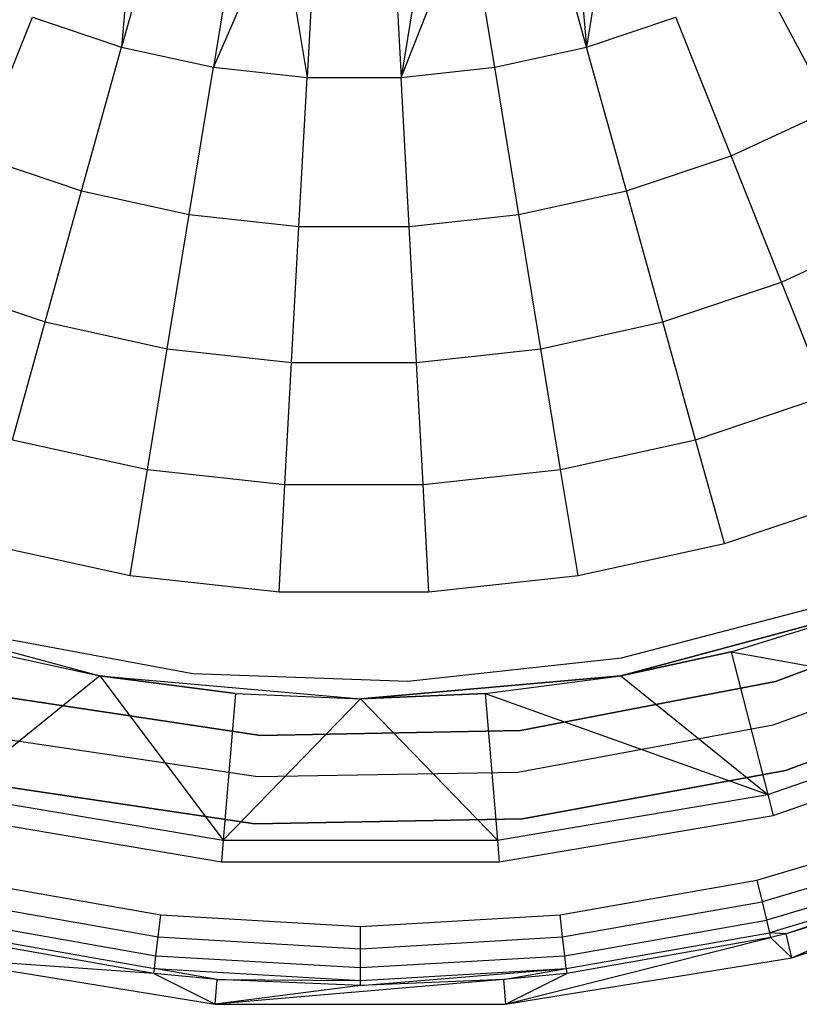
# Model space of a CAD drawing. Extents: x 0.04 to 8.34, y -4.15 to 4.15.
# Tile 6 of 34: x 3.61 to 4.94, y -3.05 to -1.38. Entities that reach past the tile are written whole.
import ezdxf

# ---------------------------------------------------------------- set-up
doc = ezdxf.new("R2010")
doc.units = 0
doc.header["$LTSCALE"] = 2.54
doc.layers.get('0').update_dxf_attribs({"color": 13, "linetype": 'CONTINUOUS'})

# ---------------------------------------------------------------- blocks, each defined once
blk = doc.blocks.new('MONOO_STL')
at = {"color": 0}
for p, q in [((4.6248, -1.1187, 2.4891), (4.5752, -1.4253, 2.1753)), ((4.6248, -1.1187, 2.4891), (4.5752, -1.4253, 2.1753)), ((3.8098, -1.1452, 2.4891), (3.786, -1.4253, 2.1753)), ((3.8098, -1.1452, 2.4891), (3.786, -1.4253, 2.1753)), ((4.5514, -1.1452, 2.4891), (4.5752, -1.4253, 2.1753)), ((4.5514, -1.1452, 2.4891), (4.5752, -1.4253, 2.1753)), ((3.8596, -1.1602, 2.4891), (3.786, -1.4253, 2.1753)), ((3.8596, -1.1602, 2.4891), (3.786, -1.4253, 2.1753)), ((4.5752, -1.4253, 2.1753), (4.5016, -1.1602, 2.4891)), ((4.5752, -1.4253, 2.1753), (4.5016, -1.1602, 2.4891)), ((3.9865, -1.1882, 2.4891), (3.942, -1.4596, 2.1753)), ((3.9865, -1.1882, 2.4891), (3.942, -1.4596, 2.1753)), ((4.0552, -1.1974, 2.4891), (3.942, -1.4596, 2.1753)), ((4.0552, -1.1974, 2.4891), (3.942, -1.4596, 2.1753)), ((4.0552, -1.1974, 2.4891), (4.1008, -1.4769, 2.1753)), ((4.0552, -1.1974, 2.4891), (4.1008, -1.4769, 2.1753)), ((4.1156, -1.2022, 2.4891), (4.1008, -1.4769, 2.1753)), ((4.1156, -1.2022, 2.4891), (4.1008, -1.4769, 2.1753)), ((4.2456, -1.2022, 2.4891), (4.2605, -1.4769, 2.1753)), ((4.2456, -1.2022, 2.4891), (4.2605, -1.4769, 2.1753)), ((4.2605, -1.4769, 2.1753), (4.3748, -1.1882, 2.4891)), ((4.2605, -1.4769, 2.1753), (4.3748, -1.1882, 2.4891)), ((4.306, -1.1974, 2.4891), (4.2605, -1.4769, 2.1753)), ((4.306, -1.1974, 2.4891), (4.2605, -1.4769, 2.1753)), ((4.4193, -1.4596, 2.1753), (4.3748, -1.1882, 2.4891)), ((4.4193, -1.4596, 2.1753), (4.3748, -1.1882, 2.4891)), ((4.9903, -1.5313, 1.8439), (4.8716, -1.3072, 2.1753)), ((4.9903, -1.5313, 1.8439), (4.8716, -1.3072, 2.1753)), ((3.5408, -1.6099, 1.8439), (3.6346, -1.3743, 2.1753)), ((3.5408, -1.6099, 1.8439), (3.6346, -1.3743, 2.1753)), ((3.6346, -1.3743, 2.1753), (3.786, -1.4253, 2.1753)), ((3.6346, -1.3743, 2.1753), (3.786, -1.4253, 2.1753)), ((4.5752, -1.4253, 2.1753), (4.7266, -1.3743, 2.1753)), ((4.5752, -1.4253, 2.1753), (4.7266, -1.3743, 2.1753)), ((4.8205, -1.6099, 1.8439), (4.7266, -1.3743, 2.1753)), ((4.8205, -1.6099, 1.8439), (4.7266, -1.3743, 2.1753)), ((3.7181, -1.6696, 1.8439), (3.786, -1.4253, 2.1753)), ((3.7181, -1.6696, 1.8439), (3.786, -1.4253, 2.1753)), ((3.786, -1.4253, 2.1753), (3.942, -1.4596, 2.1753)), ((3.786, -1.4253, 2.1753), (3.942, -1.4596, 2.1753)), ((4.4193, -1.4596, 2.1753), (4.5752, -1.4253, 2.1753)), ((4.4193, -1.4596, 2.1753), (4.5752, -1.4253, 2.1753)), ((4.6431, -1.6696, 1.8439), (4.5752, -1.4253, 2.1753)), ((4.6431, -1.6696, 1.8439), (4.5752, -1.4253, 2.1753)), ((3.9009, -1.7099, 1.8439), (3.942, -1.4596, 2.1753)), ((3.9009, -1.7099, 1.8439), (3.942, -1.4596, 2.1753)), ((3.942, -1.4596, 2.1753), (4.1008, -1.4769, 2.1753)), ((3.942, -1.4596, 2.1753), (4.1008, -1.4769, 2.1753)), ((4.2605, -1.4769, 2.1753), (4.4193, -1.4596, 2.1753)), ((4.2605, -1.4769, 2.1753), (4.4193, -1.4596, 2.1753)), ((4.4603, -1.7099, 1.8439), (4.4193, -1.4596, 2.1753)), ((4.4603, -1.7099, 1.8439), (4.4193, -1.4596, 2.1753)), ((4.087, -1.7301, 1.8439), (4.1008, -1.4769, 2.1753)), ((4.087, -1.7301, 1.8439), (4.1008, -1.4769, 2.1753)), ((4.1008, -1.4769, 2.1753), (4.2605, -1.4769, 2.1753)), ((4.1008, -1.4769, 2.1753), (4.2605, -1.4769, 2.1753)), ((4.2742, -1.7301, 1.8439), (4.2605, -1.4769, 2.1753)), ((4.2742, -1.7301, 1.8439), (4.2605, -1.4769, 2.1753)), ((4.8205, -1.6099, 1.8439), (4.9903, -1.5313, 1.8439)), ((4.8205, -1.6099, 1.8439), (4.9903, -1.5313, 1.8439)), ((3.5408, -1.6099, 1.8439), (3.7181, -1.6696, 1.8439)), ((3.5408, -1.6099, 1.8439), (3.7181, -1.6696, 1.8439)), ((4.6431, -1.6696, 1.8439), (4.8205, -1.6099, 1.8439)), ((4.6431, -1.6696, 1.8439), (4.8205, -1.6099, 1.8439)), ((4.906, -1.8245, 1.4963), (4.8205, -1.6099, 1.8439)), ((4.906, -1.8245, 1.4963), (4.8205, -1.6099, 1.8439)), ((3.6563, -1.8922, 1.4963), (3.7181, -1.6696, 1.8439)), ((3.6563, -1.8922, 1.4963), (3.7181, -1.6696, 1.8439)), ((3.7181, -1.6696, 1.8439), (3.9009, -1.7099, 1.8439)), ((3.7181, -1.6696, 1.8439), (3.9009, -1.7099, 1.8439)), ((4.4603, -1.7099, 1.8439), (4.6431, -1.6696, 1.8439)), ((4.4603, -1.7099, 1.8439), (4.6431, -1.6696, 1.8439)), ((4.7049, -1.8922, 1.4963), (4.6431, -1.6696, 1.8439)), ((4.7049, -1.8922, 1.4963), (4.6431, -1.6696, 1.8439)), ((3.8636, -1.9379, 1.4963), (3.9009, -1.7099, 1.8439)), ((3.8636, -1.9379, 1.4963), (3.9009, -1.7099, 1.8439)), ((3.9009, -1.7099, 1.8439), (4.087, -1.7301, 1.8439)), ((3.9009, -1.7099, 1.8439), (4.087, -1.7301, 1.8439)), ((4.2742, -1.7301, 1.8439), (4.4603, -1.7099, 1.8439)), ((4.2742, -1.7301, 1.8439), (4.4603, -1.7099, 1.8439)), ((4.4977, -1.9379, 1.4963), (4.4603, -1.7099, 1.8439)), ((4.4977, -1.9379, 1.4963), (4.4603, -1.7099, 1.8439)), ((4.0745, -1.9608, 1.4963), (4.087, -1.7301, 1.8439)), ((4.0745, -1.9608, 1.4963), (4.087, -1.7301, 1.8439)), ((4.087, -1.7301, 1.8439), (4.2742, -1.7301, 1.8439)), ((4.087, -1.7301, 1.8439), (4.2742, -1.7301, 1.8439)), ((4.2867, -1.9608, 1.4963), (4.2742, -1.7301, 1.8439)), ((4.2867, -1.9608, 1.4963), (4.2742, -1.7301, 1.8439)), ((4.906, -1.8245, 1.4963), (5.0986, -1.7354, 1.4963)), ((4.906, -1.8245, 1.4963), (5.0986, -1.7354, 1.4963)), ((3.4553, -1.8245, 1.4963), (3.6563, -1.8922, 1.4963)), ((3.4553, -1.8245, 1.4963), (3.6563, -1.8922, 1.4963)), ((4.7049, -1.8922, 1.4963), (4.906, -1.8245, 1.4963)), ((4.7049, -1.8922, 1.4963), (4.906, -1.8245, 1.4963)), ((4.9827, -2.0172, 1.1342), (4.906, -1.8245, 1.4963)), ((4.9827, -2.0172, 1.1342), (4.906, -1.8245, 1.4963)), ((3.6008, -2.0921, 1.1342), (3.6563, -1.8922, 1.4963)), ((3.6008, -2.0921, 1.1342), (3.6563, -1.8922, 1.4963)), ((3.6563, -1.8922, 1.4963), (3.8636, -1.9379, 1.4963)), ((3.6563, -1.8922, 1.4963), (3.8636, -1.9379, 1.4963)), ((4.4977, -1.9379, 1.4963), (4.7049, -1.8922, 1.4963)), ((4.4977, -1.9379, 1.4963), (4.7049, -1.8922, 1.4963)), ((4.7604, -2.0921, 1.1342), (4.7049, -1.8922, 1.4963)), ((4.7604, -2.0921, 1.1342), (4.7049, -1.8922, 1.4963)), ((3.83, -2.1425, 1.1342), (3.8636, -1.9379, 1.4963)), ((3.83, -2.1425, 1.1342), (3.8636, -1.9379, 1.4963)), ((3.8636, -1.9379, 1.4963), (4.0745, -1.9608, 1.4963)), ((3.8636, -1.9379, 1.4963), (4.0745, -1.9608, 1.4963)), ((4.2867, -1.9608, 1.4963), (4.4977, -1.9379, 1.4963)), ((4.2867, -1.9608, 1.4963), (4.4977, -1.9379, 1.4963)), ((4.5312, -2.1425, 1.1342), (4.4977, -1.9379, 1.4963)), ((4.5312, -2.1425, 1.1342), (4.4977, -1.9379, 1.4963)), ((4.0633, -2.1679, 1.1342), (4.0745, -1.9608, 1.4963)), ((4.0633, -2.1679, 1.1342), (4.0745, -1.9608, 1.4963)), ((4.0745, -1.9608, 1.4963), (4.2867, -1.9608, 1.4963)), ((4.0745, -1.9608, 1.4963), (4.2867, -1.9608, 1.4963)), ((4.2979, -2.1679, 1.1342), (4.2867, -1.9608, 1.4963)), ((4.2979, -2.1679, 1.1342), (4.2867, -1.9608, 1.4963)), ((4.7604, -2.0921, 1.1342), (4.9827, -2.0172, 1.1342)), ((4.7604, -2.0921, 1.1342), (4.9827, -2.0172, 1.1342)), ((3.6008, -2.0921, 1.1342), (3.83, -2.1425, 1.1342)), ((3.6008, -2.0921, 1.1342), (3.83, -2.1425, 1.1342)), ((4.5312, -2.1425, 1.1342), (4.7604, -2.0921, 1.1342)), ((4.5312, -2.1425, 1.1342), (4.7604, -2.0921, 1.1342)), ((4.8093, -2.2683, 0.7591), (4.7604, -2.0921, 1.1342)), ((4.8093, -2.2683, 0.7591), (4.7604, -2.0921, 1.1342)), ((3.8004, -2.323, 0.7591), (3.83, -2.1425, 1.1342)), ((3.8004, -2.323, 0.7591), (3.83, -2.1425, 1.1342)), ((3.83, -2.1425, 1.1342), (4.0633, -2.1679, 1.1342)), ((3.83, -2.1425, 1.1342), (4.0633, -2.1679, 1.1342)), ((4.2979, -2.1679, 1.1342), (4.5312, -2.1425, 1.1342)), ((4.2979, -2.1679, 1.1342), (4.5312, -2.1425, 1.1342)), ((4.5608, -2.323, 0.7591), (4.5312, -2.1425, 1.1342)), ((4.5608, -2.323, 0.7591), (4.5312, -2.1425, 1.1342)), ((4.0534, -2.3505, 0.7591), (4.0633, -2.1679, 1.1342)), ((4.0534, -2.3505, 0.7591), (4.0633, -2.1679, 1.1342)), ((4.0633, -2.1679, 1.1342), (4.2979, -2.1679, 1.1342)), ((4.0633, -2.1679, 1.1342), (4.2979, -2.1679, 1.1342)), ((4.3078, -2.3505, 0.7591), (4.2979, -2.1679, 1.1342)), ((4.3078, -2.3505, 0.7591), (4.2979, -2.1679, 1.1342)), ((4.8093, -2.2683, 0.7591), (5.0504, -2.1871, 0.7591)), ((4.8093, -2.2683, 0.7591), (5.0504, -2.1871, 0.7591)), ((3.5519, -2.2683, 0.7591), (3.8004, -2.323, 0.7591)), ((3.5519, -2.2683, 0.7591), (3.8004, -2.323, 0.7591)), ((4.5608, -2.323, 0.7591), (4.8093, -2.2683, 0.7591)), ((4.5608, -2.323, 0.7591), (4.8093, -2.2683, 0.7591)), ((3.8004, -2.323, 0.7591), (4.0534, -2.3505, 0.7591)), ((3.8004, -2.323, 0.7591), (4.0534, -2.3505, 0.7591)), ((4.3078, -2.3505, 0.7591), (4.5608, -2.323, 0.7591)), ((4.3078, -2.3505, 0.7591), (4.5608, -2.323, 0.7591)), ((4.0534, -2.3505, 0.7591), (4.3078, -2.3505, 0.7591)), ((4.0534, -2.3505, 0.7591), (4.3078, -2.3505, 0.7591)), ((4.8961, -2.5027, 8.5853), (5.3089, -2.3476, 8.5853)), ((5.3089, -2.3476, 2.5853), (4.8961, -2.5027, 2.5853)), ((4.8961, -2.5027, 8.5853), (5.3089, -2.3476, 8.5853)), ((5.3089, -2.3476, 2.5853), (4.8961, -2.5027, 2.5853)), ((4.6347, -2.4624, 0.7591), (4.9878, -2.3701, 0.7591)), ((4.6347, -2.4624, 0.4891), (4.9878, -2.3701, 0.4891)), ((4.6347, -2.4624, 0.7591), (4.9878, -2.3701, 0.7591)), ((4.6347, -2.4624, 0.4891), (4.9878, -2.3701, 0.4891)), ((3.3208, -2.3777, 8.5853), (3.7493, -2.4932, 8.5853)), ((3.3208, -2.3777, 8.5853), (3.7493, -2.4932, 8.5853)), ((5.0619, -2.3777, 8.4853), (4.6334, -2.4932, 8.5853)), ((4.6334, -2.4932, 8.5853), (5.0619, -2.3777, 8.5853)), ((5.0619, -2.3777, 8.4853), (4.6334, -2.4932, 8.5853)), ((4.6334, -2.4932, 8.5853), (5.0619, -2.3777, 8.5853)), ((4.8208, -2.4526, 8.4853), (5.0619, -2.3777, 8.4853)), ((4.8208, -2.4526, 8.4853), (5.0619, -2.3777, 8.4853)), ((3.5483, -2.4227, 0.7591), (3.9072, -2.489, 0.7591)), ((3.5483, -2.4227, 0.4891), (3.9072, -2.489, 0.4891)), ((3.5483, -2.4227, 0.7591), (3.9072, -2.489, 0.7591)), ((3.5483, -2.4227, 0.4891), (3.9072, -2.489, 0.4891)), ((4.892, -2.5764, 0.0853), (5.3066, -2.4259, 0.0853)), ((4.892, -2.5764, 0.0853), (5.3066, -2.4259, 0.0853)), ((4.892, -2.5764, 2.5853), (5.3066, -2.4259, 2.5853)), ((4.892, -2.5764, 2.5853), (5.3066, -2.4259, 2.5853)), ((3.562, -2.4526, 8.4853), (3.7493, -2.4932, 8.4853)), ((3.562, -2.4526, 8.4853), (3.7493, -2.4932, 8.4853)), ((3.562, -2.4526, 8.4853), (3.7493, -2.4932, 8.5853)), ((3.562, -2.4526, 8.4853), (3.7493, -2.4932, 8.5853)), ((4.6334, -2.4932, 8.4853), (4.8208, -2.4526, 8.4853)), ((4.8208, -2.4526, 8.4853), (4.6334, -2.4932, 8.5853)), ((4.8208, -2.4526, 8.4853), (4.6334, -2.4932, 8.5853)), ((4.6334, -2.4932, 8.4853), (4.8208, -2.4526, 8.4853)), ((4.8208, -2.4526, 8.4853), (4.8829, -2.6947, 7.9853)), ((4.8208, -2.4526, 8.4853), (4.8829, -2.6947, 7.9853)), ((4.8208, -2.4526, 8.4853), (5.3224, -2.5417, 7.9853)), ((4.8208, -2.4526, 8.4853), (5.3224, -2.5417, 7.9853)), ((4.2719, -2.5023, 0.7591), (4.6347, -2.4624, 0.7591)), ((4.2719, -2.5023, 0.4891), (4.6347, -2.4624, 0.4891)), ((4.2719, -2.5023, 0.7591), (4.6347, -2.4624, 0.7591)), ((4.2719, -2.5023, 0.4891), (4.6347, -2.4624, 0.4891)), ((4.6347, -2.4624, 0.4891), (4.6347, -2.4624, 0.7591)), ((4.6347, -2.4624, 0.4891), (4.6347, -2.4624, 0.7591)), ((3.9072, -2.489, 0.7591), (4.2719, -2.5023, 0.7591)), ((3.9072, -2.489, 0.4891), (3.9072, -2.489, 0.7591)), ((3.9072, -2.489, 0.4891), (4.2719, -2.5023, 0.4891)), ((3.9072, -2.489, 0.7591), (4.2719, -2.5023, 0.7591)), ((3.9072, -2.489, 0.4891), (3.9072, -2.489, 0.7591)), ((3.9072, -2.489, 0.4891), (4.2719, -2.5023, 0.4891)), ((3.7493, -2.4932, 8.4853), (3.4998, -2.6947, 7.9853)), ((3.7493, -2.4932, 8.4853), (3.4998, -2.6947, 7.9853)), ((3.7493, -2.4932, 8.4853), (3.9587, -2.7722, 7.9853)), ((3.7493, -2.4932, 8.4853), (3.9796, -2.5232, 8.4853)), ((3.7493, -2.4932, 8.4853), (3.9587, -2.7722, 7.9853)), ((3.9796, -2.5232, 8.4853), (3.7493, -2.4932, 8.5853)), ((3.7493, -2.4932, 8.5853), (4.1914, -2.5321, 8.5853)), ((3.7493, -2.4932, 8.4853), (3.9796, -2.5232, 8.4853)), ((3.7493, -2.4932, 8.4853), (3.7493, -2.4932, 8.5853)), ((3.9796, -2.5232, 8.4853), (3.7493, -2.4932, 8.5853)), ((3.7493, -2.4932, 8.4853), (3.7493, -2.4932, 8.5853)), ((3.7493, -2.4932, 8.5853), (4.1914, -2.5321, 8.5853)), ((4.6334, -2.4932, 8.4853), (4.1914, -2.5321, 8.5853)), ((4.1914, -2.5321, 8.5853), (4.6334, -2.4932, 8.5853)), ((4.6334, -2.4932, 8.4853), (4.1914, -2.5321, 8.5853)), ((4.1914, -2.5321, 8.5853), (4.6334, -2.4932, 8.5853)), ((4.2719, -2.5023, 0.4891), (4.2719, -2.5023, 0.7591)), ((4.2719, -2.5023, 0.4891), (4.2719, -2.5023, 0.7591)), ((4.4031, -2.5232, 8.4853), (4.6334, -2.4932, 8.4853)), ((4.4031, -2.5232, 8.4853), (4.6334, -2.4932, 8.4853)), ((4.463, -2.5858, 8.5853), (4.8961, -2.5027, 8.5853)), ((4.8961, -2.5027, 2.5853), (4.463, -2.5858, 2.5853)), ((4.463, -2.5858, 8.5853), (4.8961, -2.5027, 8.5853)), ((4.8961, -2.5027, 2.5853), (4.463, -2.5858, 2.5853)), ((4.6334, -2.4932, 8.4853), (4.8829, -2.6947, 7.9853)), ((4.6334, -2.4932, 8.4853), (4.8829, -2.6947, 7.9853)), ((4.6334, -2.4932, 8.4853), (4.6334, -2.4932, 8.5853)), ((4.6334, -2.4932, 8.4853), (4.6334, -2.4932, 8.5853)), ((4.8961, -2.5027, 8.5853), (4.8961, -2.5027, 2.5853)), ((4.8961, -2.5027, 8.5853), (4.8961, -2.5027, 2.5853)), ((4.913, -2.6536, 8.5853), (5.34, -2.4986, 8.5853)), ((5.34, -2.4986, 0.0853), (4.913, -2.6536, 0.0853)), ((4.913, -2.6536, 8.5853), (5.34, -2.4986, 8.5853)), ((5.34, -2.4986, 0.0853), (4.913, -2.6536, 0.0853)), ((3.9796, -2.5232, 8.4853), (3.9587, -2.7722, 7.9853)), ((3.9796, -2.5232, 8.4853), (3.9587, -2.7722, 7.9853)), ((3.9796, -2.5232, 8.4853), (4.1914, -2.5321, 8.4853)), ((3.9796, -2.5232, 8.4853), (4.1914, -2.5321, 8.4853)), ((3.9796, -2.5232, 8.4853), (4.1914, -2.5321, 8.5853)), ((3.9796, -2.5232, 8.4853), (4.1914, -2.5321, 8.5853)), ((4.1914, -2.5321, 8.4853), (4.4031, -2.5232, 8.4853)), ((4.4031, -2.5232, 8.4853), (4.1914, -2.5321, 8.5853)), ((4.1914, -2.5321, 8.4853), (4.4031, -2.5232, 8.4853)), ((4.4031, -2.5232, 8.4853), (4.1914, -2.5321, 8.5853)), ((4.4031, -2.5232, 8.4853), (4.424, -2.7722, 7.9853)), ((4.4031, -2.5232, 8.4853), (4.424, -2.7722, 7.9853)), ((4.4031, -2.5232, 8.4853), (4.8829, -2.6947, 7.9853)), ((4.4031, -2.5232, 8.4853), (4.8829, -2.6947, 7.9853)), ((3.586, -2.5286, 8.5853), (4.0221, -2.5945, 8.5853)), ((4.0221, -2.5945, 2.5853), (3.586, -2.5286, 2.5853)), ((3.586, -2.5286, 8.5853), (4.0221, -2.5945, 8.5853)), ((4.0221, -2.5945, 2.5853), (3.586, -2.5286, 2.5853)), ((4.1914, -2.5321, 8.4853), (3.9587, -2.7722, 7.9853)), ((4.1914, -2.5321, 8.4853), (3.9587, -2.7722, 7.9853)), ((4.1914, -2.5321, 8.4853), (4.424, -2.7722, 7.9853)), ((4.1914, -2.5321, 8.4853), (4.424, -2.7722, 7.9853)), ((4.1914, -2.5321, 8.4853), (4.1914, -2.5321, 8.5853)), ((4.1914, -2.5321, 8.4853), (4.1914, -2.5321, 8.5853)), ((4.8829, -2.6947, 7.9853), (5.3224, -2.5417, 7.9853)), ((4.8829, -2.6947, 7.9853), (5.3224, -2.5417, 7.9853)), ((4.0221, -2.5945, 8.5853), (4.463, -2.5858, 8.5853)), ((4.463, -2.5858, 2.5853), (4.0221, -2.5945, 2.5853)), ((4.0221, -2.5945, 8.5853), (4.463, -2.5858, 8.5853)), ((4.463, -2.5858, 2.5853), (4.0221, -2.5945, 2.5853)), ((4.4584, -2.6566, 0.0853), (4.892, -2.5764, 0.0853)), ((4.4584, -2.6566, 0.0853), (4.892, -2.5764, 0.0853)), ((4.4584, -2.6566, 2.5853), (4.892, -2.5764, 2.5853)), ((4.4584, -2.6566, 2.5853), (4.892, -2.5764, 2.5853)), ((4.463, -2.5858, 8.5853), (4.463, -2.5858, 2.5853)), ((4.463, -2.5858, 8.5853), (4.463, -2.5858, 2.5853)), ((4.892, -2.7302, 6.5853), (5.3373, -2.5752, 6.5853)), ((4.892, -2.7302, 6.5853), (5.3373, -2.5752, 6.5853)), ((4.892, -2.5764, 0.0853), (4.892, -2.5764, 2.5853)), ((4.892, -2.5764, 0.0853), (4.892, -2.5764, 2.5853)), ((3.5814, -2.5994, 0.0853), (4.0175, -2.6643, 0.0853)), ((3.5814, -2.5994, 0.0853), (4.0175, -2.6643, 0.0853)), ((3.5814, -2.5994, 2.5853), (4.0175, -2.6643, 2.5853)), ((3.5814, -2.5994, 2.5853), (4.0175, -2.6643, 2.5853)), ((4.0221, -2.5945, 8.5853), (4.0221, -2.5945, 2.5853)), ((4.0221, -2.5945, 8.5853), (4.0221, -2.5945, 2.5853)), ((4.0175, -2.6643, 0.0853), (4.4584, -2.6566, 0.0853)), ((4.0175, -2.6643, 0.0853), (4.4584, -2.6566, 0.0853)), ((4.0175, -2.6643, 2.5853), (4.4584, -2.6566, 2.5853)), ((4.0175, -2.6643, 2.5853), (4.4584, -2.6566, 2.5853)), ((4.4584, -2.6566, 0.0853), (4.4584, -2.6566, 2.5853)), ((4.4584, -2.6566, 0.0853), (4.4584, -2.6566, 2.5853)), ((4.4664, -2.7362, 8.5853), (4.913, -2.6536, 8.5853)), ((4.913, -2.6536, 0.0853), (4.4664, -2.7362, 0.0853)), ((4.4664, -2.7362, 8.5853), (4.913, -2.6536, 8.5853)), ((4.913, -2.6536, 0.0853), (4.4664, -2.7362, 0.0853)), ((4.913, -2.6536, 8.5853), (4.913, -2.6536, 0.0853)), ((4.913, -2.6536, 8.5853), (4.913, -2.6536, 0.0853)), ((4.0175, -2.6643, 2.5853), (4.0175, -2.6643, 0.0853)), ((4.0175, -2.6643, 2.5853), (4.0175, -2.6643, 0.0853)), ((3.5631, -2.6773, 8.5853), (4.0123, -2.7442, 8.5853)), ((4.0123, -2.7442, 0.0853), (3.5631, -2.6773, 0.0853)), ((4.0123, -2.7442, 0.0853), (3.5631, -2.6773, 0.0853)), ((3.5631, -2.6773, 8.5853), (4.0123, -2.7442, 8.5853)), ((3.4998, -2.6947, 7.9853), (3.9587, -2.7722, 7.9853)), ((3.4998, -2.6947, 7.9853), (3.9587, -2.7722, 7.9853)), ((4.424, -2.7722, 7.9853), (4.8829, -2.6947, 7.9853)), ((4.424, -2.7722, 7.9853), (4.8829, -2.6947, 7.9853)), ((4.8829, -2.6947, 7.9853), (4.892, -2.7302, 6.5853)), ((4.8829, -2.6947, 7.9853), (4.892, -2.7302, 6.5853)), ((3.4907, -2.7302, 6.5853), (3.9556, -2.8088, 6.5853)), ((3.4907, -2.7302, 6.5853), (3.9556, -2.8088, 6.5853)), ((4.0123, -2.7442, 8.5853), (4.4664, -2.7362, 8.5853)), ((4.4664, -2.7362, 0.0853), (4.0123, -2.7442, 0.0853)), ((4.0123, -2.7442, 8.5853), (4.4664, -2.7362, 8.5853)), ((4.4664, -2.7362, 0.0853), (4.0123, -2.7442, 0.0853)), ((4.4271, -2.8088, 6.5853), (4.892, -2.7302, 6.5853)), ((4.4271, -2.8088, 6.5853), (4.892, -2.7302, 6.5853)), ((4.4664, -2.7362, 8.5853), (4.4664, -2.7362, 0.0853)), ((4.4664, -2.7362, 8.5853), (4.4664, -2.7362, 0.0853)), ((4.0123, -2.7442, 8.5853), (4.0123, -2.7442, 0.0853)), ((4.0123, -2.7442, 8.5853), (4.0123, -2.7442, 0.0853)), ((4.8645, -2.8403, 8.5853), (5.1897, -2.7429, 8.5853)), ((4.8645, -2.8403, 8.5853), (5.1897, -2.7429, 8.5853)), ((3.9587, -2.7722, 7.9853), (3.9556, -2.8088, 6.5853)), ((3.9587, -2.7722, 7.9853), (3.9556, -2.8088, 6.5853)), ((3.9587, -2.7722, 7.9853), (4.424, -2.7722, 7.9853)), ((3.9587, -2.7722, 7.9853), (4.424, -2.7722, 7.9853)), ((4.424, -2.7722, 7.9853), (4.4271, -2.8088, 6.5853)), ((4.424, -2.7722, 7.9853), (4.4271, -2.8088, 6.5853)), ((5.2026, -2.7783, 8.5779), (4.8732, -2.8769, 8.5779)), ((5.2026, -2.7783, 8.5779), (4.8732, -2.8769, 8.5779)), ((3.9556, -2.8088, 6.5853), (4.4271, -2.8088, 6.5853)), ((3.9556, -2.8088, 6.5853), (4.4271, -2.8088, 6.5853)), ((5.2136, -2.8085, 8.5569), (4.8806, -2.9082, 8.5569)), ((5.2136, -2.8085, 8.5569), (4.8806, -2.9082, 8.5569)), ((4.9239, -2.9719, 6.8853), (5.3911, -2.8159, 6.8853)), ((4.9239, -2.9719, 6.8853), (5.3911, -2.8159, 6.8853)), ((3.5182, -2.8403, 8.5853), (3.8525, -2.8992, 8.5853)), ((3.5182, -2.8403, 8.5853), (3.8525, -2.8992, 8.5853)), ((4.5302, -2.8992, 8.5853), (4.8645, -2.8403, 8.5853)), ((4.5302, -2.8992, 8.5853), (4.8645, -2.8403, 8.5853)), ((4.8645, -2.8403, 8.5853), (4.8732, -2.8769, 8.5779)), ((4.8645, -2.8403, 8.5853), (4.8732, -2.8769, 8.5779)), ((5.221, -2.829, 8.5254), (4.8856, -2.9294, 8.5254)), ((5.221, -2.829, 8.5254), (4.8856, -2.9294, 8.5254)), ((5.221, -2.829, 8.5254), (4.9138, -2.9312, 8.4879)), ((5.221, -2.829, 8.5254), (4.9138, -2.9312, 8.4879)), ((5.2239, -2.8368, 8.4879), (4.9138, -2.9312, 8.4879)), ((5.2239, -2.8368, 8.4879), (4.9138, -2.9312, 8.4879)), ((4.9239, -2.9719, 6.8853), (5.2239, -2.8368, 8.4879)), ((4.9239, -2.9719, 6.8853), (5.2239, -2.8368, 8.4879)), ((3.5095, -2.8769, 8.5779), (3.8481, -2.9366, 8.5779)), ((3.5095, -2.8769, 8.5779), (3.8481, -2.9366, 8.5779)), ((4.5346, -2.9366, 8.5779), (4.8732, -2.8769, 8.5779)), ((4.5346, -2.9366, 8.5779), (4.8732, -2.8769, 8.5779)), ((4.8732, -2.8769, 8.5779), (4.8806, -2.9082, 8.5569)), ((4.8732, -2.8769, 8.5779), (4.8806, -2.9082, 8.5569)), ((3.5021, -2.9082, 8.5569), (3.8444, -2.9685, 8.5569)), ((3.5021, -2.9082, 8.5569), (3.8444, -2.9685, 8.5569)), ((3.8481, -2.9366, 8.5779), (3.8525, -2.8992, 8.5853)), ((3.8481, -2.9366, 8.5779), (3.8525, -2.8992, 8.5853)), ((3.8525, -2.8992, 8.5853), (4.1914, -2.9189, 8.5853)), ((3.8525, -2.8992, 8.5853), (4.1914, -2.9189, 8.5853)), ((4.1914, -2.9189, 8.5853), (4.5302, -2.8992, 8.5853)), ((4.1914, -2.9189, 8.5853), (4.5302, -2.8992, 8.5853)), ((4.5346, -2.9366, 8.5779), (4.5302, -2.8992, 8.5853)), ((4.5346, -2.9366, 8.5779), (4.5302, -2.8992, 8.5853)), ((4.5383, -2.9685, 8.5569), (4.8806, -2.9082, 8.5569)), ((4.5383, -2.9685, 8.5569), (4.8806, -2.9082, 8.5569)), ((4.8806, -2.9082, 8.5569), (4.8856, -2.9294, 8.5254)), ((4.8806, -2.9082, 8.5569), (4.8856, -2.9294, 8.5254)), ((4.1914, -2.9566, 8.5779), (4.1914, -2.9189, 8.5853)), ((4.1914, -2.9566, 8.5779), (4.1914, -2.9189, 8.5853)), ((3.8409, -2.9985, 8.4879), (3.4951, -2.9375, 8.4879)), ((3.8409, -2.9985, 8.4879), (3.4951, -2.9375, 8.4879)), ((3.4971, -2.9294, 8.5254), (3.8418, -2.9902, 8.5254)), ((3.4971, -2.9294, 8.5254), (3.8418, -2.9902, 8.5254)), ((3.8444, -2.9685, 8.5569), (3.8481, -2.9366, 8.5779)), ((3.8444, -2.9685, 8.5569), (3.8481, -2.9366, 8.5779)), ((3.8481, -2.9366, 8.5779), (4.1914, -2.9566, 8.5779)), ((3.8481, -2.9366, 8.5779), (4.1914, -2.9566, 8.5779)), ((4.1914, -2.9566, 8.5779), (4.5346, -2.9366, 8.5779)), ((4.1914, -2.9566, 8.5779), (4.5346, -2.9366, 8.5779)), ((4.4377, -3.0509, 6.8853), (4.8876, -2.9375, 8.4879)), ((4.4377, -3.0509, 6.8853), (4.8876, -2.9375, 8.4879)), ((4.5383, -2.9685, 8.5569), (4.5346, -2.9366, 8.5779)), ((4.5383, -2.9685, 8.5569), (4.5346, -2.9366, 8.5779)), ((4.5409, -2.9902, 8.5254), (4.8856, -2.9294, 8.5254)), ((4.5409, -2.9902, 8.5254), (4.8856, -2.9294, 8.5254)), ((4.8876, -2.9375, 8.4879), (4.5418, -2.9985, 8.4879)), ((4.8876, -2.9375, 8.4879), (4.5418, -2.9985, 8.4879)), ((4.9138, -2.9312, 8.4879), (4.8856, -2.9294, 8.5254)), ((4.8856, -2.9294, 8.5254), (4.8876, -2.9375, 8.4879)), ((4.9138, -2.9312, 8.4879), (4.8856, -2.9294, 8.5254)), ((4.8856, -2.9294, 8.5254), (4.8876, -2.9375, 8.4879)), ((4.9138, -2.9312, 8.4879), (4.8876, -2.9375, 8.4879)), ((4.9138, -2.9312, 8.4879), (4.8876, -2.9375, 8.4879)), ((4.9239, -2.9719, 6.8853), (4.8876, -2.9375, 8.4879)), ((4.9239, -2.9719, 6.8853), (4.8876, -2.9375, 8.4879)), ((4.9239, -2.9719, 6.8853), (4.9138, -2.9312, 8.4879)), ((4.9239, -2.9719, 6.8853), (4.9138, -2.9312, 8.4879)), ((4.1914, -2.9887, 8.5569), (4.1914, -2.9566, 8.5779)), ((4.1914, -2.9887, 8.5569), (4.1914, -2.9566, 8.5779)), ((3.8409, -2.9985, 8.4879), (3.4588, -2.9719, 6.8853)), ((3.4588, -2.9719, 6.8853), (3.9451, -3.0509, 6.8853)), ((3.8409, -2.9985, 8.4879), (3.4588, -2.9719, 6.8853)), ((3.4588, -2.9719, 6.8853), (3.9451, -3.0509, 6.8853)), ((3.8418, -2.9902, 8.5254), (3.8444, -2.9685, 8.5569)), ((3.8418, -2.9902, 8.5254), (3.8444, -2.9685, 8.5569)), ((3.8444, -2.9685, 8.5569), (4.1914, -2.9887, 8.5569)), ((3.8444, -2.9685, 8.5569), (4.1914, -2.9887, 8.5569)), ((4.1914, -2.9887, 8.5569), (4.5383, -2.9685, 8.5569)), ((4.1914, -2.9887, 8.5569), (4.5383, -2.9685, 8.5569)), ((4.4377, -3.0509, 6.8853), (4.9239, -2.9719, 6.8853)), ((4.4377, -3.0509, 6.8853), (4.9239, -2.9719, 6.8853)), ((4.5409, -2.9902, 8.5254), (4.5383, -2.9685, 8.5569)), ((4.5409, -2.9902, 8.5254), (4.5383, -2.9685, 8.5569)), ((3.8409, -2.9985, 8.4879), (3.8418, -2.9902, 8.5254)), ((3.8409, -2.9985, 8.4879), (3.8418, -2.9902, 8.5254)), ((3.8418, -2.9902, 8.5254), (4.1914, -3.0106, 8.5254)), ((3.9484, -3.0091, 8.4879), (3.8418, -2.9902, 8.5254)), ((3.9484, -3.0091, 8.4879), (3.8418, -2.9902, 8.5254)), ((3.8418, -2.9902, 8.5254), (4.1914, -3.0106, 8.5254)), ((4.1914, -3.0106, 8.5254), (4.1914, -2.9887, 8.5569)), ((4.1914, -3.0106, 8.5254), (4.1914, -2.9887, 8.5569)), ((4.1914, -3.0106, 8.5254), (4.5409, -2.9902, 8.5254)), ((4.1914, -3.0189, 8.4879), (4.5409, -2.9902, 8.5254)), ((4.1914, -3.0106, 8.5254), (4.5409, -2.9902, 8.5254)), ((4.1914, -3.0189, 8.4879), (4.5409, -2.9902, 8.5254)), ((4.4343, -3.0091, 8.4879), (4.5409, -2.9902, 8.5254)), ((4.4343, -3.0091, 8.4879), (4.5409, -2.9902, 8.5254)), ((4.5409, -2.9902, 8.5254), (4.5418, -2.9985, 8.4879)), ((4.5409, -2.9902, 8.5254), (4.5418, -2.9985, 8.4879)), ((3.9484, -3.0091, 8.4879), (3.8409, -2.9985, 8.4879)), ((3.8409, -2.9985, 8.4879), (3.9451, -3.0509, 6.8853)), ((3.8409, -2.9985, 8.4879), (3.9451, -3.0509, 6.8853)), ((3.9484, -3.0091, 8.4879), (3.8409, -2.9985, 8.4879)), ((3.9451, -3.0509, 6.8853), (3.9484, -3.0091, 8.4879)), ((4.4343, -3.0091, 8.4879), (3.9451, -3.0509, 6.8853)), ((4.4343, -3.0091, 8.4879), (3.9451, -3.0509, 6.8853)), ((3.9451, -3.0509, 6.8853), (3.9484, -3.0091, 8.4879)), ((4.1914, -3.0189, 8.4879), (3.9484, -3.0091, 8.4879)), ((3.9484, -3.0091, 8.4879), (4.1914, -3.0106, 8.5254)), ((3.9484, -3.0091, 8.4879), (4.1914, -3.0106, 8.5254)), ((4.1914, -3.0189, 8.4879), (3.9484, -3.0091, 8.4879)), ((4.4343, -3.0091, 8.4879), (4.1914, -3.0189, 8.4879)), ((4.4343, -3.0091, 8.4879), (4.1914, -3.0189, 8.4879)), ((4.5418, -2.9985, 8.4879), (4.4343, -3.0091, 8.4879)), ((4.5418, -2.9985, 8.4879), (4.4343, -3.0091, 8.4879)), ((4.4343, -3.0091, 8.4879), (4.4377, -3.0509, 6.8853)), ((4.4343, -3.0091, 8.4879), (4.4377, -3.0509, 6.8853)), ((4.4377, -3.0509, 6.8853), (4.5418, -2.9985, 8.4879)), ((4.4377, -3.0509, 6.8853), (4.5418, -2.9985, 8.4879)), ((4.1914, -3.0189, 8.4879), (3.9451, -3.0509, 6.8853)), ((4.1914, -3.0189, 8.4879), (3.9451, -3.0509, 6.8853)), ((4.1914, -3.0189, 8.4879), (4.1914, -3.0106, 8.5254)), ((4.1914, -3.0189, 8.4879), (4.1914, -3.0106, 8.5254)), ((3.9451, -3.0509, 6.8853), (4.4377, -3.0509, 6.8853)), ((3.9451, -3.0509, 6.8853), (4.4377, -3.0509, 6.8853))]:
    blk.add_line(p, q, dxfattribs=at)

msp = doc.modelspace()

# ---------------------------------------------------------------- block references
at = {"color": 0}
msp.add_blockref('MONOO_STL', (0, 0), dxfattribs=at)

doc.saveas('drawing.dxf')
